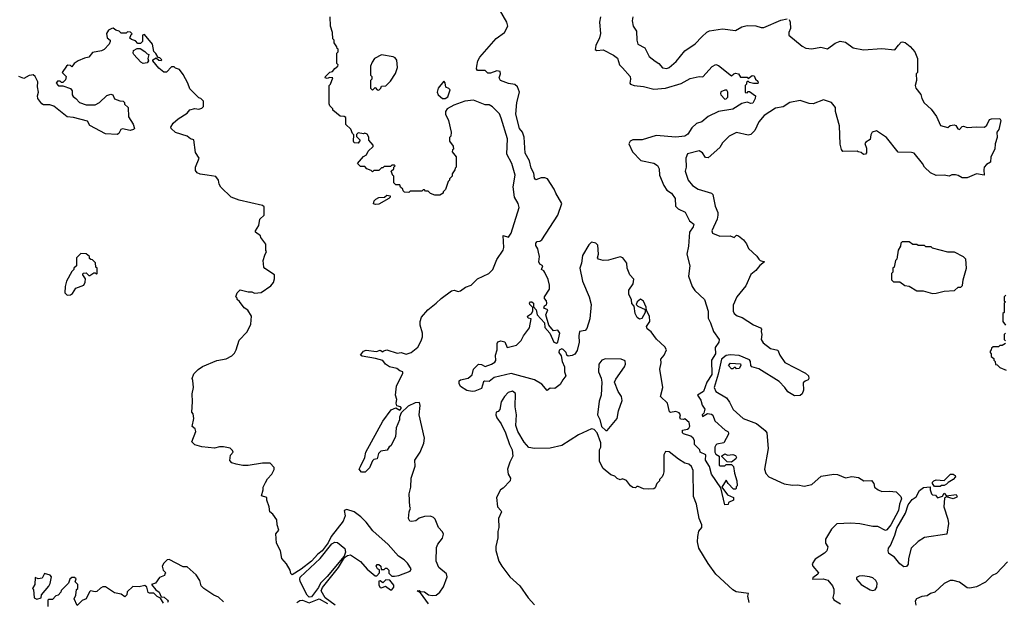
# Model space of a CAD drawing. Extents: x 2348354 to 2479840, y 460476 to 613653.
# Tile 41 of 256: x 2393852 to 2401450, y 505325 to 509814. Entities that reach past the tile are written whole.
import ezdxf

# ---------------------------------------------------------------- set-up
doc = ezdxf.new("R2010")
doc.units = 0

msp = doc.modelspace()

# ---------------------------------------------------------------- linework, layer by layer
at = {"layer": '0CON05XD'}
for points in [[(2399360, 506125), (2399360, 506105), (2399321.7, 506088.3), (2399318.3, 506071.7), (2399295, 506070), (2399261.7, 506201.7), (2399191.2, 506305), (2399176.2, 506365), (2399143.8, 506415), (2399146.1, 506456.1), (2399102.5, 506475), (2399100, 506495), (2399060, 506535), (2399060, 506565), (2399050, 506585), (2399030.7, 506600.7), (2398975, 506616.7), (2398966.7, 506625), (2398967.5, 506645), (2399005, 506652.5), (2399015, 506660), (2399023, 506677), (2399017.5, 506705), (2398985, 506732.5), (2398975, 506727.5), (2398951.7, 506731.7), (2398947.5, 506745), (2398952.5, 506765), (2398940.7, 506780.7), (2398915, 506790), (2398875, 506783.3), (2398867, 506787), (2398852.5, 506855), (2398797.5, 506905), (2398814.2, 506975), (2398792.7, 507117.3), (2398801.4, 507165), (2398798.8, 507195), (2398825.7, 507224.3), (2398843.3, 507265), (2398829.5, 507289.5), (2398767.1, 507347.1), (2398724.2, 507404.2), (2398695, 507427.5), (2398688.8, 507445), (2398713.8, 507485), (2398712, 507525), (2398688.3, 507568.3), (2398686.7, 507595), (2398665, 507642.5), (2398643.8, 507656.2), (2398617.5, 507635), (2398610, 507615), (2398623, 507603), (2398678.3, 507578.3), (2398680, 507555), (2398653.6, 507506.4), (2398635, 507503.3), (2398616.7, 507515), (2398602.5, 507545), (2398593, 507603), (2398575, 507622.5), (2398572.7, 507652.7), (2398553.9, 507696.1), (2398553.6, 507726.4), (2398586.7, 507775), (2398591.7, 507811.7), (2398561.2, 507845), (2398541.2, 507895), (2398536.7, 507935), (2398506.7, 507975), (2398485, 507983.8), (2398395, 507958), (2398355, 507956.2), (2398320, 507965), (2398312, 507975), (2398320, 508005), (2398313.6, 508073.6), (2398298.8, 508088.8), (2398265, 508096.7), (2398245, 508076.7), (2398195.7, 507995), (2398186.6, 507933.4), (2398174.2, 507895), (2398194.5, 507794.5), (2398247.5, 507675), (2398263.3, 507615), (2398251.4, 507505), (2398230, 507430), (2398215, 507416.2), (2398173, 507407), (2398166.7, 507375), (2398168.8, 507325), (2398155, 507260), (2398135, 507231.2), (2398115, 507221.2), (2398085, 507217.5), (2398073.3, 507225), (2398070, 507245), (2398045, 507268.8), (2398035, 507273.8), (2398015, 507262.5), (2398014, 507245), (2398030, 507220), (2398039.2, 507175), (2398055.8, 507135), (2398057.5, 507095), (2398066.7, 507065), (2398042.5, 507035), (2398023, 506997), (2397981.7, 506968.3), (2397945, 506970), (2397923, 506953), (2397881.7, 507001.7), (2397824.2, 507034.2), (2397645, 507083.3), (2397515, 507052.9), (2397475, 507022.5), (2397440, 507025), (2397432, 507018), (2397415, 506967.5), (2397365, 506946.2), (2397345, 506944), (2397302.3, 506952.3), (2397255, 506983.3), (2397244.2, 507005), (2397244.2, 507025.8), (2397255, 507033.3), (2397313.9, 507046.1), (2397345, 507072.5), (2397353.9, 507116.1), (2397393.9, 507156.1), (2397415, 507153.3), (2397445, 507136.7), (2397493.8, 507156.2), (2397519.3, 507170.7), (2397526.4, 507183.6), (2397523.6, 507223.6), (2397536.7, 507265), (2397536.1, 507313.9), (2397542.7, 507327.3), (2397565, 507334.2), (2397595, 507328.8), (2397615, 507283.3), (2397685, 507302.5), (2397723, 507337), (2397740, 507375), (2397786.7, 507435), (2397800, 507505), (2397775, 507510), (2397770, 507525), (2397803, 507547), (2397813.3, 507565), (2397811.7, 507591.7), (2397790, 507615), (2397787.5, 507625), (2397795, 507637.5), (2397805, 507636.7), (2397816.7, 507625), (2397818.3, 507598.3), (2397836.7, 507575), (2397846.4, 507536.4), (2397903.3, 507475), (2397905, 507437.5), (2397944.2, 507395), (2397975, 507326.2), (2397995, 507316.7), (2398005.8, 507324.2), (2398021.2, 507395), (2398005, 507416.7), (2397972.9, 507412.9), (2397936, 507455), (2397912, 507535), (2397926.7, 507575), (2397898.3, 507588.3), (2397902.5, 507605), (2397916.4, 507613.6), (2397920, 507625), (2397917.5, 507645), (2397903, 507663), (2397902.5, 507675), (2397940, 507735), (2397942, 507765), (2397929.5, 507809.5), (2397903.6, 507863.6), (2397896.4, 507876.4), (2397880, 507885), (2397890, 507915), (2397867, 507927), (2397857.5, 507945), (2397862.5, 507985), (2397855, 508020), (2397850, 508045), (2397835, 508070), (2397835, 508090), (2397845, 508102.5), (2397866.4, 508103.6), (2397882.5, 508115), (2398003.8, 508305), (2398036.7, 508395), (2397988.8, 508475), (2397977.5, 508505), (2397925.7, 508585.7), (2397905, 508593.8), (2397876.4, 508593.6), (2397835, 508577.5), (2397825, 508590), (2397819.3, 508629.3), (2397798.3, 508668.3), (2397786.7, 508725), (2397753, 508783), (2397745, 508907.5), (2397731.9, 508945), (2397709.2, 508975), (2397681.1, 509085), (2397688.6, 509175), (2397710, 509255), (2397694, 509295), (2397673, 509313), (2397625, 509322), (2397562.5, 509345), (2397553.3, 509365), (2397562.5, 509395), (2397560, 509415), (2397535, 509420), (2397485, 509402), (2397465, 509401.2), (2397445, 509422.5), (2397385, 509422.5), (2397376.7, 509435), (2397380, 509455), (2397388.8, 509495), (2397403.3, 509525), (2397530.5, 509669.5), (2397592.5, 509715), (2397618.8, 509765), (2397611.2, 509795), (2397545, 509910)], [(2397085.6, 505585.6), (2397066.9, 505635), (2397069.2, 505739.2), (2397078, 505765), (2397115, 505811.2), (2397122.3, 505842.3), (2397115, 505860), (2397083.8, 505895), (2397058.3, 505958.3), (2397045, 505972.5), (2397021.7, 505981.7), (2396975, 505980), (2396933.9, 505966.1), (2396910, 505945), (2396875, 505940), (2396863.6, 505943.6), (2396852.5, 505965), (2396857.5, 506015), (2396867.5, 506045), (2396862.5, 506055), (2396857.5, 506155), (2396870, 506205), (2396873.6, 506276.4), (2396903, 506367), (2396902.5, 506415), (2396943.3, 506475), (2396971.2, 506545), (2396976, 506585), (2396936.2, 506765), (2396942.5, 506835), (2396938.3, 506858.3), (2396905, 506857.5), (2396849.3, 506830.7), (2396795, 506780), (2396783.6, 506746.4), (2396783.3, 506725), (2396756.7, 506665), (2396752.5, 506595), (2396717.5, 506525), (2396703.6, 506516.4), (2396689.3, 506490.7), (2396640, 506485), (2396622.5, 506465), (2396610, 506425), (2396585, 506420), (2396575, 506410), (2396552.5, 506355), (2396518.3, 506321.7), (2396490.7, 506320.7), (2396472.5, 506345), (2396482.5, 506365), (2396516.4, 506433.6), (2396523, 506477), (2396653.8, 506715), (2396718, 506802), (2396755, 506817.5), (2396785, 506800), (2396800, 506815), (2396790, 506825), (2396763.6, 506833.6), (2396758, 506855), (2396763.6, 506883.6), (2396753.3, 506915), (2396761.2, 506985), (2396810, 507085), (2396810, 507095), (2396785, 507102.5), (2396761.7, 507121.7), (2396705, 507134), (2396676.1, 507156.1), (2396655, 507182.5), (2396599.2, 507199.2), (2396496, 507216), (2396481.2, 507225), (2396505, 507255.8), (2396525, 507264.3), (2396605, 507253.3), (2396635, 507262.5), (2396655, 507250), (2396661.7, 507258.3), (2396685, 507266.7), (2396765, 507241.2), (2396795, 507244.2), (2396835, 507232.5), (2396873.6, 507246.4), (2396925, 507287.5), (2396951.2, 507335), (2396960, 507365), (2396960, 507395), (2396943.3, 507455), (2396942.5, 507485), (2396953, 507517), (2397002.5, 507575), (2397067.5, 507625), (2397105, 507662.5), (2397185, 507720), (2397205, 507726.7), (2397235, 507716.7), (2397255, 507720), (2397291.7, 507748.3), (2397337.5, 507765), (2397386.4, 507813.6), (2397472.5, 507855), (2397503.6, 507886.4), (2397535, 507962.5), (2397584.4, 508035.6), (2397588.6, 508055), (2397583, 508147), (2397625, 508134.2), (2397646, 508165), (2397706.2, 508365), (2397698.8, 508395), (2397671.4, 508445), (2397660.6, 508525), (2397675.6, 508615), (2397650.6, 508705), (2397612.5, 508775), (2397616, 508895), (2397568, 509055), (2397555, 509086.7), (2397500.5, 509140.5), (2397475, 509156.2), (2397445, 509156.7), (2397355, 509192.5), (2397286.2, 509186.2), (2397203.8, 509155), (2397150.8, 509125), (2397137.5, 509105), (2397139.2, 509085), (2397161.2, 509035), (2397182.5, 508945), (2397180, 508915), (2397170, 508905), (2397170, 508875), (2397197, 508837), (2397200, 508815), (2397191.7, 508808.3), (2397190, 508795), (2397220, 508755), (2397220, 508675), (2397211.7, 508668.3), (2397210, 508655), (2397190, 508625), (2397190, 508605), (2397170, 508585), (2397170, 508575), (2397160, 508565), (2397137, 508503), (2397120, 508485), (2397120, 508475), (2397095, 508460), (2397055, 508460), (2397023, 508473), (2397005, 508490), (2396985, 508490), (2396975, 508500), (2396965, 508500), (2396955, 508490), (2396865, 508490), (2396855, 508480), (2396821.7, 508481.7), (2396811.7, 508491.7), (2396810, 508505), (2396791.7, 508521.7), (2396785, 508540), (2396755, 508540), (2396740, 508555), (2396740, 508605), (2396731.7, 508611.7), (2396720, 508645), (2396738.3, 508661.7), (2396740, 508675), (2396750, 508685), (2396745, 508690), (2396725, 508690), (2396715, 508680), (2396665, 508680), (2396655, 508670), (2396645, 508670), (2396625, 508650), (2396585, 508650), (2396575, 508640), (2396565, 508650), (2396531.7, 508661.7), (2396515, 508680), (2396481.7, 508681.7), (2396460, 508705), (2396505, 508757.5), (2396529.3, 508770.7), (2396541.7, 508798.3), (2396580, 508835), (2396580, 508845), (2396547.5, 508885), (2396546.1, 508906.1), (2396535, 508930), (2396515, 508937.5), (2396505, 508932.5), (2396465, 508940), (2396451.7, 508928.3), (2396451.7, 508911.7), (2396480, 508885), (2396465, 508860), (2396433.6, 508863.6), (2396427.5, 508875), (2396430, 508925), (2396420, 508935), (2396408.3, 508968.3), (2396370, 509005), (2396368.3, 509058.3), (2396357, 509067), (2396325, 509070), (2396270, 509115), (2396270, 509125), (2396245, 509150), (2396240, 509165), (2396240, 509305), (2396250, 509315), (2396270, 509365), (2396245, 509367.5), (2396225, 509360), (2396210, 509365), (2396212.5, 509375), (2396245, 509407.5), (2396267.5, 509415), (2396283.3, 509436.7), (2396307.5, 509455), (2396310, 509465), (2396300, 509475), (2396300, 509555), (2396310, 509565), (2396310, 509585), (2396301.7, 509591.7), (2396300, 509605), (2396280, 509635), (2396280, 509655), (2396270, 509665), (2396267.5, 509715), (2396250, 509765), (2396247.5, 509835)], [(2398333.8, 509835), (2398326.2, 509795), (2398333.6, 509706.4), (2398326.7, 509675), (2398297.5, 509615), (2398293.8, 509583.8), (2398307, 509577), (2398355, 509580), (2398435, 509540), (2398465.8, 509515.8), (2398482, 509465), (2398505, 509442), (2398562, 509375), (2398565.8, 509355), (2398560, 509325), (2398566.4, 509316.4), (2398595, 509306), (2398665, 509299.2), (2398745, 509278.1), (2398835, 509285.6), (2398957.6, 509322.4), (2399025, 509359.2), (2399095, 509376), (2399125, 509373.8), (2399195, 509453.3), (2399225, 509466.7), (2399245, 509460), (2399345, 509380), (2399363, 509397), (2399375, 509400), (2399400, 509395), (2399415, 509370), (2399465, 509370), (2399475, 509360), (2399505, 509382.5), (2399520, 509380), (2399530, 509355), (2399548.3, 509338.3), (2399550, 509325), (2399545, 509320), (2399515, 509320), (2399485, 509330), (2399475, 509340), (2399461.7, 509328.3), (2399460, 509315), (2399450, 509305), (2399451.7, 509251.7), (2399465, 509250), (2399475, 509260), (2399485, 509260), (2399530, 509225), (2399527.5, 509205), (2399509.3, 509170.7), (2399495, 509167.5), (2399465, 509176.2), (2399425, 509167.5), (2399355, 509124), (2399245, 509104.3), (2399164.3, 509065.7), (2399115, 509025.8), (2399075, 509013.8), (2399039.7, 508980.3), (2399009.1, 508930.9), (2398985, 508915.8), (2398915, 508908.1), (2398765, 508920), (2398655, 508886), (2398585, 508887.1), (2398563.3, 508875), (2398552.5, 508855), (2398581.2, 508795), (2398645, 508727.5), (2398745.6, 508705.6), (2398775, 508688.8), (2398787.3, 508662.7), (2398788.8, 508615), (2398823.2, 508533.2), (2398847.3, 508497.3), (2398882.5, 508475), (2398911.2, 508435), (2398912, 508375), (2398933.8, 508355), (2398988.7, 508328.7), (2399021.4, 508261.4), (2399053.3, 508235), (2399048.8, 508215), (2399021.2, 508175), (2399013.8, 508065), (2399001.2, 508005), (2399023.3, 507915), (2399013.6, 507833.6), (2399042.5, 507755), (2399062.5, 507725), (2399137.5, 507655), (2399166.2, 507565), (2399165, 507510), (2399183.3, 507475), (2399206.2, 507406.2), (2399250, 507345), (2399248, 507325), (2399220, 507285), (2399222.5, 507235), (2399192, 507185), (2399194, 507075), (2399153.9, 507016.1), (2399128.8, 506945), (2399082.5, 506915), (2399107.9, 506877.9), (2399118, 506838), (2399138.3, 506808.3), (2399131.7, 506778.3), (2399120, 506765), (2399121.7, 506751.7), (2399160, 506775), (2399190.5, 506770.5), (2399200.7, 506760.7), (2399217, 506717), (2399297, 506647), (2399316.4, 506636.4), (2399322.5, 506625), (2399322.5, 506615), (2399285, 506547.5), (2399233, 506537), (2399225, 506530), (2399217.5, 506515), (2399217.5, 506475), (2399225, 506460), (2399250, 506445), (2399250, 506375), (2399255, 506370), (2399295, 506370), (2399305, 506380), (2399345, 506380), (2399360, 506365), (2399367.5, 506315), (2399386.4, 506253.6), (2399390, 506215), (2399381.7, 506208.3), (2399380, 506195), (2399375, 506190), (2399361.7, 506191.7), (2399320, 506235), (2399305, 506260), (2399270, 506205), (2399315, 506147.5), (2399360, 506125)], [(2398583, 509837), (2398577.5, 509805), (2398587.5, 509765), (2398613.3, 509725), (2398613.8, 509655), (2398623.3, 509625), (2398676.4, 509596.4), (2398710.7, 509530.7), (2398755, 509493.3), (2398785, 509476.7), (2398812.7, 509442.7), (2398845, 509436), (2398865, 509443.8), (2398919.3, 509490.7), (2398985, 509573.3), (2399065, 509626.7), (2399115, 509682.5), (2399155, 509717.5), (2399175, 509727.5), (2399275, 509742.5), (2399375, 509730), (2399425, 509757.5), (2399465, 509770), (2399533, 509767), (2399575, 509752.5), (2399595, 509752.5), (2399725, 509811.2), (2399775, 509820)], [(2399790, 509815), (2399797.5, 509795), (2399800, 509745), (2399787.5, 509715), (2399787.5, 509695), (2399889.5, 509609.5), (2399920, 509595), (2399965, 509588), (2400035, 509602), (2400085, 509590), (2400146.4, 509633.6), (2400185, 509648.8), (2400225, 509640), (2400285, 509597.5), (2400365, 509582), (2400505, 509592), (2400605, 509581.2), (2400633.9, 509616.1), (2400655, 509640), (2400665, 509643.3), (2400685, 509636.7), (2400725, 509607.5), (2400760, 509565), (2400780, 509515), (2400780, 509405), (2400770, 509395), (2400772.5, 509345), (2400762.5, 509305), (2400767.5, 509285), (2400805, 509237.5), (2400813.8, 509205), (2400832.7, 509172.7), (2400885, 509123.8), (2400927.2, 509067.2), (2400957.7, 508997.7), (2401015, 508982.5), (2401032.3, 508997.7), (2401063, 509003), (2401076.4, 508996.4), (2401091.7, 508971.7), (2401105, 508967.5), (2401125, 508990), (2401135, 508992.5), (2401165, 508981.2), (2401235, 508987.5), (2401296.4, 508983.6), (2401315, 509000), (2401337, 509043), (2401350.7, 509049.3), (2401415, 509050), (2401423.3, 509035), (2401407.1, 508965), (2401393.3, 508945), (2401395.7, 508905), (2401380, 508855), (2401376.5, 508815), (2401346.9, 508755), (2401345, 508713.3), (2401313.5, 508696.5), (2401296, 508675), (2401291.2, 508655), (2401295, 508613.3), (2401237, 508623), (2401165, 508592.5), (2401125, 508592.5), (2401095, 508612.5), (2401073, 508617), (2401045, 508616.7), (2401025, 508606.7), (2400985, 508613.3), (2400925, 508612), (2400880.7, 508630.7), (2400833.8, 508675), (2400818, 508705)], [(2396287.1, 505295), (2396210.9, 505350.9), (2396180, 505405), (2396188.5, 505431.5), (2396311.9, 505585), (2396358, 505662), (2396381.4, 505678.6), (2396405, 505682.5), (2396482.3, 505632.3), (2396535, 505574.2), (2396595, 505522.5), (2396608.8, 505521.2), (2396630, 505545), (2396628.3, 505568.3), (2396612.5, 505575), (2396602.5, 505595), (2396611.7, 505608.3), (2396625, 505610), (2396640, 505595), (2396641.7, 505571.7), (2396665, 505570), (2396675, 505580), (2396685, 505580), (2396700, 505565), (2396701.7, 505541.7), (2396725, 505520), (2396745, 505520), (2396777, 505523), (2396865, 505557.5), (2396873.3, 505575), (2396845, 505620), (2396820, 505645), (2396775, 505672.5), (2396695, 505763.3), (2396578.3, 505868.3), (2396525, 505936.7), (2396485, 505976.7), (2396432.5, 506015), (2396376.7, 506033.3), (2396357.5, 506025), (2396364, 505985), (2396347.5, 505942.5), (2396255, 505826.2), (2396233.8, 505776.2), (2396186.9, 505715), (2396152, 505688), (2396104.7, 505635.3), (2396025, 505572.9), (2395955, 505530), (2395945, 505540), (2395940, 505565), (2395911.2, 505615), (2395876.1, 505656.1), (2395866.2, 505715), (2395833.3, 505775), (2395830, 505845), (2395852.5, 505875), (2395840, 505915), (2395836.7, 505955), (2395805, 505997.5), (2395783.3, 506015), (2395776.7, 506055), (2395758.8, 506105), (2395760, 506125), (2395718.3, 506138.3), (2395732.5, 506185), (2395732.5, 506205), (2395748.3, 506241.7), (2395765, 506270), (2395797.5, 506305), (2395817, 506343), (2395817, 506357), (2395785, 506390), (2395725, 506390), (2395615, 506372.5), (2395575, 506372.5), (2395523, 506383), (2395490, 506395), (2395473, 506413), (2395478.3, 506451.7), (2395500, 506475), (2395495, 506490), (2395477, 506507), (2395425, 506517.5), (2395395, 506517.5), (2395355, 506506.7), (2395258.3, 506518.3), (2395205, 506532.5), (2395180, 506555), (2395212.5, 506635), (2395207.5, 506655), (2395182.5, 506675), (2395197.5, 506735), (2395191.7, 506771.7), (2395180, 506785), (2395186.7, 506865), (2395182.5, 506925), (2395192.5, 506975), (2395188.3, 507028.3), (2395182.5, 507045), (2395195, 507080), (2395230, 507115), (2395263, 507137), (2395375, 507182.5), (2395445, 507197.5), (2395489.3, 507220.7), (2395509.3, 507240.7), (2395522.5, 507265), (2395545, 507340), (2395605, 507402.5), (2395620.7, 507429.3), (2395636.7, 507465), (2395640, 507525), (2395613, 507573), (2395585, 507590), (2395549.3, 507639.3), (2395530, 507655), (2395530, 507665), (2395520, 507675), (2395530, 507705), (2395555, 507730), (2395615, 507712.5), (2395645, 507712.5), (2395665, 507702.5), (2395715, 507707.5), (2395789.3, 507760.7), (2395810, 507785), (2395820, 507815), (2395820, 507845), (2395745, 507892.5), (2395737.5, 507905), (2395732.5, 507955), (2395743, 507997), (2395757.5, 508025), (2395752.5, 508032.5), (2395751.7, 508081.7), (2395713, 508133), (2395710, 508145), (2395672.5, 508175), (2395672.5, 508185), (2395697.5, 508225), (2395706.7, 508275), (2395740, 508305), (2395738.3, 508368.3), (2395725, 508380), (2395545, 508420), (2395485, 508443.3), (2395405, 508520), (2395392.5, 508545), (2395387.5, 508575), (2395365, 508602.5), (2395300, 508615), (2395245, 508622), (2395222.1, 508632.1), (2395209.2, 508649.2), (2395208, 508675), (2395237.5, 508745), (2395208.3, 508788.3), (2395196.4, 508886.4), (2395170, 508895), (2395143.9, 508913.9), (2395055, 508942.5), (2395022.5, 508975), (2395020, 508985), (2395037.5, 509015), (2395075, 509047.5), (2395145, 509092.5), (2395165, 509117.5), (2395205, 509127.5), (2395235, 509122.5), (2395258.3, 509131.7), (2395270, 509145), (2395270, 509185), (2395250, 509205), (2395235, 509210), (2395165, 509280), (2395150, 509325), (2395115, 509390), (2395085, 509430), (2395055, 509440), (2395045, 509450), (2395025, 509450), (2394985, 509410), (2394965, 509407.5), (2394925, 509440), (2394880, 509495), (2394880, 509505), (2394905, 509520), (2394925, 509502.5), (2394945, 509500), (2394950, 509505), (2394935, 509520), (2394921.7, 509521.7), (2394903, 509553), (2394887, 509567), (2394877.5, 509625), (2394815, 509700), (2394800, 509695), (2394800, 509645), (2394785, 509630), (2394765, 509630), (2394745, 509650), (2394715, 509660), (2394701.7, 509671.7), (2394711.7, 509698.3), (2394720, 509705), (2394708.3, 509718.3), (2394685, 509720), (2394675, 509710), (2394635, 509710), (2394620, 509725), (2394593.3, 509733.3), (2394575, 509747.5), (2394563, 509747), (2394537, 509733), (2394523.6, 509706.4), (2394527.5, 509675), (2394550, 509655), (2394550, 509645), (2394542.5, 509625), (2394505, 509582.5), (2394485, 509573.3), (2394415, 509560), (2394386.2, 509523.8), (2394353, 509517), (2394303.6, 509496.4), (2394273.6, 509476.4), (2394255, 509450), (2394245, 509460), (2394225, 509462.5), (2394212.5, 509455), (2394180, 509405), (2394210, 509375), (2394205, 509350), (2394185, 509330), (2394175, 509330), (2394165, 509340), (2394145, 509340), (2394133, 509323), (2394153, 509303), (2394185, 509302.5), (2394243.6, 509283.6), (2394257.5, 509265), (2394257.5, 509235), (2394265, 509220), (2394286.4, 509206.4), (2394313.8, 509173.8), (2394365, 509156.7), (2394435, 509156.7), (2394467.5, 509175), (2394525, 509227.5), (2394555, 509240), (2394570, 509235), (2394583.9, 509203.9), (2394625, 509187.5), (2394650, 509185), (2394660, 509175), (2394661.7, 509161.7), (2394690, 509135), (2394692.5, 509065), (2394728.3, 509008.3), (2394737.5, 508975), (2394730, 508965), (2394705, 508958.8), (2394645, 508972.5), (2394632.5, 508965), (2394616.7, 508935), (2394605, 508927.5), (2394515, 508932.5), (2394395, 508997.5), (2394375, 509030), (2394268.3, 509058.3), (2394220, 509065), (2394115.9, 509145.9), (2394085, 509156.2), (2394037, 509157), (2394023.9, 509163.9), (2393993.3, 509205), (2393990, 509225), (2393997.5, 509255), (2393990, 509295), (2393993.3, 509335), (2393972.5, 509375), (2393957, 509387), (2393943.6, 509386.4), (2393925, 509382.5), (2393885, 509358.8), (2393846.2, 509376.2)], [(2394806.1, 509476.1), (2394787.5, 509485), (2394733.3, 509545), (2394727.5, 509555), (2394730, 509575), (2394758.3, 509591.7), (2394781.7, 509591.7), (2394819.3, 509569.3), (2394835, 509550), (2394850, 509545), (2394842.5, 509515), (2394847.5, 509495), (2394835, 509480), (2394806.1, 509476.1)], [(2396625, 509270), (2396640, 509285), (2396645, 509300), (2396677, 509303), (2396715, 509340), (2396751.7, 509398.3), (2396766.7, 509445), (2396761.7, 509501.7), (2396749.3, 509519.3), (2396735, 509527.5), (2396645, 509542.5), (2396590, 509515), (2396573, 509487), (2396560, 509455), (2396560, 509385), (2396570, 509375), (2396570, 509355), (2396560, 509345), (2396560, 509285), (2396575, 509270), (2396595, 509290), (2396611.7, 509271.7), (2396625, 509270)], [(2397135, 509204.3), (2397155, 509218.8), (2397173, 509273), (2397165, 509282.5), (2397141.7, 509291.7), (2397136.4, 509326.4), (2397125, 509340), (2397082.5, 509285), (2397073.3, 509255), (2397082.5, 509235), (2397114.4, 509204.4), (2397135, 509204.3)], [(2399295, 509200), (2399305, 509202.5), (2399317.5, 509215), (2399317.5, 509255), (2399308.8, 509268.8), (2399295, 509270), (2399263.9, 509256.1), (2399260, 509245), (2399263.6, 509233.6), (2399295, 509200)], [(2400818, 508705), (2400755, 508783.3), (2400735, 508790), (2400631.3, 508791.3), (2400540, 508905), (2400465, 508956.2), (2400430, 508945), (2400420, 508925), (2400415, 508890), (2400380.7, 508869.3), (2400373, 508857), (2400387, 508823), (2400387, 508787), (2400380, 508775), (2400365, 508773.3), (2400345, 508790), (2400323, 508793), (2400315, 508800), (2400205, 508797.5), (2400193, 508813), (2400183.6, 508853.6), (2400177.5, 508995), (2400147.5, 509105), (2400147.5, 509135), (2400116.7, 509175), (2400055, 509195.7), (2399975, 509163.3), (2399945, 509165.7), (2399875, 509189.5), (2399796.2, 509175), (2399745, 509142.2), (2399685, 509130), (2399597.5, 509075), (2399556.7, 509025), (2399525, 508957.5), (2399495, 508927.5), (2399475, 508923.3), (2399385, 508943.3), (2399327.5, 508915), (2399275, 508862.5), (2399253.9, 508826.1), (2399165, 508748.8), (2399145, 508750), (2399122, 508785), (2399095, 508800.8), (2399005, 508777.5), (2398993.3, 508745), (2398996.2, 508675), (2398988.8, 508645), (2399010, 508575), (2399043.3, 508535), (2399087.5, 508505), (2399190, 508475), (2399200, 508465), (2399220, 508375), (2399238.8, 508325), (2399238.8, 508305), (2399234, 508275), (2399194, 508185), (2399197.5, 508165), (2399255, 508142.5), (2399335, 508146.7), (2399365, 508133.3), (2399385, 508150), (2399400, 508145), (2399437.5, 508115), (2399460, 508085), (2399477.5, 508047.5), (2399539.5, 507989.5), (2399555.8, 507965.8), (2399566.1, 507956.1), (2399600, 507945), (2399563.6, 507916.4), (2399533, 507877), (2399493.6, 507846.4), (2399455, 507760), (2399387.5, 507675), (2399358.3, 507611.7), (2399357.5, 507565), (2399367, 507547), (2399389.3, 507529.3), (2399427.5, 507515), (2399515, 507457.5), (2399570, 507435), (2399577.5, 507425), (2399573, 507407), (2399580, 507385), (2399573.3, 507345), (2399590.3, 507320.3), (2399645, 507277.1), (2399703.4, 507263.4), (2399719.4, 507225), (2399756.8, 507166.8), (2399915, 507086), (2399938.8, 507065), (2399942.5, 507045), (2399936.2, 507033.8), (2399912.5, 507025), (2399898.3, 507011.7), (2399900, 506955), (2399891.2, 506925), (2399875, 506912.5), (2399830.3, 506910.3), (2399780.7, 506940.7), (2399757.5, 506975), (2399712.3, 507022.3), (2399555, 507120), (2399502.5, 507135), (2399494.2, 507144.2), (2399492.5, 507175), (2399485, 507188), (2399405, 507221.1), (2399335, 507228.5), (2399305, 507223.1), (2399267.5, 507195), (2399242.7, 507077.3), (2399212.2, 506975), (2399224.5, 506945), (2399306, 506895), (2399330.9, 506860.9), (2399358.1, 506805), (2399434, 506735), (2399537.1, 506697.1), (2399605, 506642.5), (2399616.7, 506625), (2399628.8, 506505), (2399598.8, 506345), (2399610.3, 506310.3), (2399633.8, 506285), (2399750.6, 506230.6), (2399815, 506221.1), (2399855.8, 506224.2), (2399905, 506212.5), (2399965, 506225.6), (2400037.9, 506292.1), (2400135, 506307.5), (2400164.1, 506304.1), (2400225, 506279.2), (2400275, 506288.6), (2400325, 506281.2), (2400366, 506256), (2400425, 506257.5), (2400442.5, 506235), (2400447.5, 506205), (2400475.8, 506185.8), (2400505, 506171.2), (2400565, 506176), (2400615, 506170), (2400652, 506135), (2400656.2, 506115), (2400642, 506075), (2400634.4, 506025), (2400575.7, 505914.3), (2400545, 505875.8), (2400532.5, 505872.5), (2400475, 505902.5), (2400435, 505902.5), (2400336.1, 505923.9), (2400265, 505927.5), (2400158.3, 505921.7), (2400117, 505883), (2400071.2, 505805), (2400070, 505775), (2400088.8, 505745), (2400081.2, 505715), (2400064.1, 505695.9), (2399990.5, 505649.5), (2399967.5, 505615), (2399972.5, 505595), (2400017.5, 505545), (2400012.5, 505535), (2399972.5, 505505), (2399970, 505495), (2400052.7, 505497.3), (2400087.8, 505487.8), (2400124, 505445), (2400135, 505417.5), (2400136, 505385), (2400126.7, 505355), (2400136.1, 505336.1), (2400187.5, 505305)], [(2396597, 508387), (2396583, 508393), (2396587.5, 508415), (2396601.2, 508428.8), (2396625, 508442.5), (2396667, 508443), (2396685, 508460), (2396710, 508455), (2396710, 508445), (2396700, 508435), (2396625, 508390), (2396597, 508387)], [(2400895, 507700), (2400925, 507702.5), (2400985, 507717.5), (2401067, 507723), (2401095, 507750), (2401115, 507750), (2401128.3, 507761.7), (2401132.5, 507805), (2401158.8, 507895), (2401152.5, 507965), (2401135, 507982.5), (2401065, 508020), (2401015, 508020), (2400895, 508050), (2400885, 508060), (2400845, 508060), (2400835, 508070), (2400785, 508070), (2400775, 508080), (2400745, 508080), (2400715, 508100), (2400661.7, 508098.3), (2400651.7, 508088.3), (2400650, 508065), (2400630, 508035), (2400620, 507965), (2400610, 507955), (2400600, 507905), (2400590, 507895), (2400590, 507865), (2400580, 507855), (2400580, 507805), (2400595, 507790), (2400645, 507790), (2400683, 507763), (2400715, 507757.5), (2400775, 507720), (2400825, 507720), (2400895, 507700)], [(2394218.3, 507688.3), (2394245, 507690), (2394259.3, 507700.7), (2394285, 507742.5), (2394347.5, 507765), (2394358.3, 507788.3), (2394360, 507815), (2394340, 507845), (2394341.7, 507858.3), (2394365, 507860), (2394385, 507840), (2394395, 507840), (2394425, 507860), (2394435, 507860), (2394445, 507850), (2394450, 507855), (2394450, 507895), (2394440, 507905), (2394438.3, 507938.3), (2394415, 507960), (2394401.7, 507961.7), (2394391.7, 507971.7), (2394390, 507985), (2394365, 508007.5), (2394325, 508010), (2394290, 507975), (2394290, 507915), (2394270, 507895), (2394270, 507885), (2394255, 507870), (2394212.5, 507795), (2394202.5, 507755), (2394200, 507705), (2394218.3, 507688.3)], [(2401461.7, 507688.3), (2401450, 507675), (2401450, 507645), (2401460, 507635), (2401450, 507625), (2401450, 507555), (2401440, 507545), (2401440, 507485), (2401460, 507455)], [(2401460, 507395), (2401450, 507385), (2401450, 507345), (2401460, 507335)], [(2401460, 507315), (2401435, 507300), (2401415, 507300), (2401405, 507290), (2401365, 507290), (2401351.7, 507278.3), (2401350, 507265), (2401340, 507255), (2401340, 507245), (2401350, 507235), (2401350, 507215), (2401368.3, 507198.3), (2401370, 507185), (2401380, 507175), (2401381.7, 507151.7), (2401395, 507150), (2401415, 507130), (2401465, 507110)], [(2398385, 506642.5), (2398462, 506735), (2398474, 506795), (2398502.5, 506875), (2398496.7, 506905), (2398470, 506945), (2398443.3, 507015), (2398451.7, 507038.3), (2398520, 507135), (2398526.7, 507155), (2398525, 507180), (2398495, 507193.3), (2398373.9, 507196.1), (2398344.2, 507185.8), (2398320.8, 507155), (2398318.6, 507095), (2398338.3, 507048.3), (2398344, 507015), (2398338.8, 506915), (2398325, 506870), (2398310.6, 506765), (2398328.3, 506728.3), (2398341.9, 506675), (2398375, 506643.3), (2398385, 506642.5)], [(2399385, 507120), (2399375, 507130), (2399365, 507130), (2399355, 507120), (2399345, 507120), (2399323.3, 507145), (2399338.3, 507161.7), (2399415, 507157.5), (2399417.5, 507145), (2399405, 507122.5), (2399385, 507120)], [(2399480.4, 505315), (2399471.2, 505365), (2399476.7, 505385), (2399382, 505398), (2399354.5, 505414.5), (2399224, 505535), (2399165, 505616.2), (2399093.3, 505735), (2399084, 505785), (2399086.2, 505825), (2399094.1, 505865.9), (2399116.2, 505895), (2399116.2, 505915), (2399096, 505965), (2399074.2, 506075), (2399052.5, 506135), (2399049.2, 506335), (2399037.5, 506365), (2399015, 506382.5), (2398985, 506392), (2398935, 506422), (2398865, 506477.5), (2398835, 506480), (2398822.5, 506455), (2398822.5, 506325), (2398817, 506303), (2398810, 506285), (2398790, 506265), (2398790, 506255), (2398770, 506235), (2398755, 506200), (2398745, 506192.5), (2398705, 506190), (2398665, 506193.3), (2398625, 506210), (2398615, 506210), (2398605, 506200), (2398585, 506202.5), (2398565, 506216.7), (2398535, 506256.2), (2398505, 506270), (2398485, 506262.5), (2398463, 506273), (2398445, 506290), (2398415, 506300), (2398355, 506350), (2398327.5, 506405), (2398327.5, 506495), (2398337.5, 506515), (2398338, 506548), (2398309.2, 506625), (2398285, 506650), (2398265, 506656.7), (2398165, 506610), (2398035, 506527.5), (2397945, 506506.2), (2397825, 506503.3), (2397782.3, 506512.3), (2397744.3, 506554.3), (2397696.4, 506636.4), (2397680.7, 506680.7), (2397686.7, 506765), (2397676.2, 506825), (2397677.7, 506927.7), (2397655, 506947.5), (2397622.3, 506937.7), (2397592.5, 506905), (2397567.5, 506865), (2397557.5, 506805), (2397545, 506790), (2397530, 506785), (2397527.5, 506765), (2397535, 506740), (2397567.5, 506695), (2397602.5, 506625), (2397632.5, 506535), (2397652.5, 506495), (2397657.5, 506445), (2397635, 506400), (2397617.5, 506345), (2397622.5, 506305), (2397640, 506275), (2397637.5, 506255), (2397583, 506197), (2397562.5, 506185), (2397532.5, 506125), (2397540, 506055), (2397566.4, 506026.4), (2397570, 506015), (2397547.5, 505965), (2397550, 505895), (2397542.5, 505865), (2397543.3, 505815), (2397527, 505747), (2397527, 505717), (2397550, 505635), (2397573.3, 505595), (2397634.1, 505514.1), (2397712.5, 505445), (2397775, 505352.5), (2397825, 505296.7)], [(2399345, 506400), (2399311.7, 506401.7), (2399271.7, 506441.7), (2399271.7, 506448.3), (2399295, 506462.5), (2399315, 506452.5), (2399355, 506457.5), (2399375, 506450), (2399382.5, 506435), (2399377.5, 506425), (2399345, 506400)], [(2400955, 506210), (2400911.7, 506211.7), (2400897.5, 506235), (2400897.5, 506245), (2400907.5, 506255), (2400925, 506263.3), (2400985, 506257.5), (2401035, 506305.8), (2401055, 506305.8), (2401070, 506295), (2401073.3, 506285), (2401055.8, 506264.2), (2401017, 506243), (2401005, 506230), (2400985, 506220), (2400965, 506220), (2400955, 506210)], [(2400675, 505590), (2400644.1, 505614.1), (2400603.3, 505665), (2400560, 505695), (2400552.9, 505715), (2400557.1, 505735), (2400573.1, 505756.9), (2400605.7, 505834.3), (2400621.6, 505888.4), (2400686.7, 506005), (2400709.2, 506070.8), (2400740, 506110), (2400769.5, 506130.5), (2400795, 506180), (2400827, 506203), (2400878.3, 506208.3), (2400877.5, 506185), (2400887.5, 506155), (2400895, 506147.5), (2400920, 506145), (2400935, 506122.5), (2400973, 506137), (2400985, 506160), (2401005, 506140), (2401078.3, 506148.3), (2401087.5, 506135), (2401085, 506130), (2401055, 506116.7), (2401005, 506132.5), (2400988.3, 506121.7), (2400982.5, 506055), (2401015, 505960), (2401020, 505925), (2401006.1, 505843.9), (2400835, 505818), (2400784.4, 505785.6), (2400732, 505735), (2400711.2, 505655), (2400709.3, 505610.7), (2400695, 505592.5), (2400675, 505590)], [(2396085, 505357.5), (2396071.7, 505371.7), (2396017.5, 505477.5), (2396013.3, 505495), (2396017.8, 505512.2), (2396172.2, 505655), (2396261.2, 505768.8), (2396285, 505782.5), (2396305, 505779.4), (2396361.8, 505731.8), (2396367.5, 505705), (2396356.7, 505673.3), (2396224.6, 505515.4), (2396174.6, 505465.4), (2396158.9, 505431.1), (2396105, 505360), (2396085, 505357.5)], [(2395425, 505320), (2395386.1, 505356.1), (2395351.7, 505371.7), (2395273.6, 505423.6), (2395252.5, 505445), (2395242.5, 505485), (2395215, 505530), (2395145, 505590), (2395115, 505590), (2395005, 505647.5), (2394990, 505645), (2394965, 505620), (2394953, 505597), (2394960, 505565), (2394980, 505545), (2394971.7, 505538.3), (2394970, 505525), (2394931.7, 505508.3), (2394900, 505465), (2394870, 505455), (2394903.6, 505413.6), (2394930, 505395), (2394945, 505360), (2394967.7, 505357.7), (2394993.6, 505333.6), (2394997.5, 505325), (2394993, 505317)], [(2397007.5, 505305), (2396945, 505390), (2396920, 505405), (2396935, 505407.5), (2396945, 505400), (2396975, 505398.8), (2397007.5, 505375), (2397035, 505370), (2397065, 505373.3), (2397095, 505396.7), (2397123, 505437), (2397150.8, 505515), (2397145, 505536.2), (2397085.6, 505585.6)], [(2401475, 505630), (2401389.3, 505540.7), (2401357, 505523), (2401305, 505472.5), (2401235, 505437.5), (2401185, 505427.5), (2401165, 505430), (2401105, 505472.5), (2401056.4, 505486.4), (2401033.6, 505486.4), (2400985, 505462.5), (2400913.6, 505396.4), (2400880, 505385), (2400855, 505367.5), (2400815, 505363.3), (2400772.5, 505345), (2400762.5, 505325), (2400767.5, 505295)], [(2393985, 505342.5), (2394018.3, 505351.7), (2394020, 505375), (2394077, 505443), (2394087, 505463), (2394097.5, 505515), (2394087, 505527), (2394045, 505540), (2394025, 505503.3), (2393995, 505497.5), (2393971.7, 505508.3), (2393970, 505455), (2393952.5, 505425), (2393960, 505415), (2393963, 505353), (2393985, 505342.5)], [(2394961.7, 505311.7), (2394940, 505350), (2394912.7, 505362.7), (2394888.3, 505388.3), (2394855, 505387.5), (2394843.6, 505393.6), (2394833.6, 505433.6), (2394817.5, 505447.5), (2394775, 505437.5), (2394725, 505440), (2394681.7, 505398.3), (2394680, 505375), (2394665, 505360), (2394635, 505380), (2394585, 505390), (2394515, 505437.5), (2394495, 505437.5), (2394475, 505427.5), (2394448.8, 505401.2), (2394435, 505397.5), (2394400, 505405), (2394391.7, 505398.3), (2394366.4, 505343.6), (2394335, 505332.5), (2394295, 505292.5), (2394272.5, 505345), (2394287, 505373), (2394290, 505415), (2394300, 505425), (2394300, 505455), (2394280, 505475), (2394288.3, 505498.3), (2394275, 505510), (2394255, 505510), (2394240, 505495), (2394230, 505465), (2394171.7, 505408.3), (2394170, 505395), (2394148.3, 505371.7), (2394131.7, 505368.3), (2394105, 505340), (2394075, 505340), (2394070, 505335), (2394070, 505285)], [(2396725, 505412.5), (2396740, 505435), (2396739.3, 505449.3), (2396708.3, 505488.3), (2396678.3, 505491.7), (2396655, 505467.5), (2396635, 505482.5), (2396625, 505480), (2396625, 505450), (2396635, 505432.5), (2396645, 505430), (2396675, 505442.5), (2396715, 505412.5), (2396725, 505412.5)], [(2400435, 505408.8), (2400455, 505412.5), (2400466.1, 505433.9), (2400468.1, 505465), (2400458.9, 505485), (2400435.7, 505505), (2400410, 505515), (2400355, 505521.8), (2400330.6, 505519.4), (2400310.6, 505509.4), (2400308.8, 505495), (2400345, 505453.8), (2400415, 505414), (2400435, 505408.8)], [(2395990, 505315), (2396015, 505330), (2396035, 505333.3), (2396085, 505312), (2396163.6, 505343.6), (2396227.5, 505307.5)]]:
    msp.add_lwpolyline(points, dxfattribs=at)

doc.saveas('drawing.dxf')
